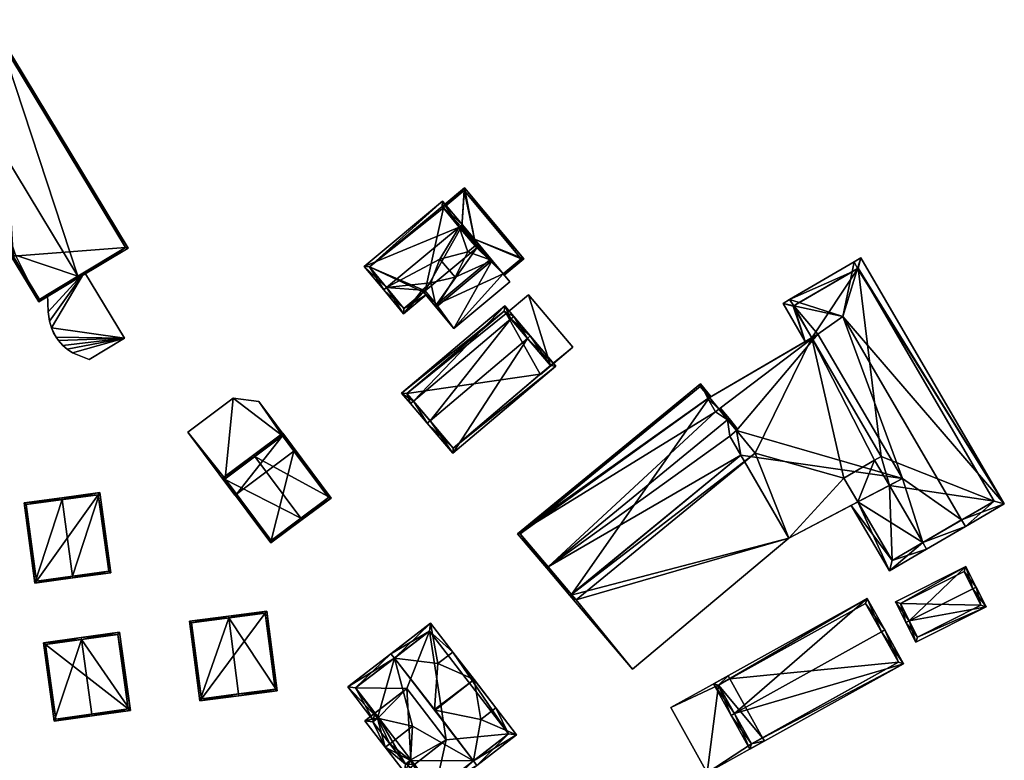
# Model space of a CAD drawing. Header units: inches. Extents: x 2685601 to 2690022, y 1235992 to 1239010.
# Tile 125 of 256: x 2685980 to 2686111, y 1237845 to 1237944. Entities that reach past the tile are written whole.
import ezdxf

# ---------------------------------------------------------------- set-up
doc = ezdxf.new("R2010")
doc.units = ezdxf.units.IN
doc.header["$MEASUREMENT"] = 0
doc.layers.add('Gebaeude Einzelhaus', color=10, linetype='Continuous')
doc.layers.add('Offenes Gebaeude', color=10, linetype='Continuous')

msp = doc.modelspace()

# ---------------------------------------------------------------- meshes
at = {"layer": 'Gebaeude Einzelhaus'}
mesh = msp.add_polyface(dxfattribs=at)
corners = [(2685978.735, 1237912.021, 413.7), (2685978.507, 1237911.913, 413.62), (2685982.138, 1237905.894, 413.62), (2685987.339, 1237909.324, 415.611), (2685987.468, 1237909.11, 415.611), (2685979.013, 1237912.154, 413.798), (2685970.661, 1237936.973, 415.611), (2685965.829, 1237933.955, 413.789), (2685977.002, 1237940.932, 413.134), (2685994.083, 1237913.1, 413.051), (2685977.214, 1237941.065, 413.051), (2685993.739, 1237913.185, 413.134), (2685982.223, 1237906.238, 413.7), (2685977.002, 1237940.932, 405.74), (2685993.739, 1237913.185, 405.74), (2685978.735, 1237912.021, 405.74), (2685982.223, 1237906.238, 405.74), (2685983.322, 1237906.901, 412.614), (2685988.26, 1237909.88, 413.123), (2685983.322, 1237906.901, 412.515), (2685988.26, 1237909.88, 413.023), (2685963.858, 1237936.685, 405.74), (2685975.374, 1237943.631, 405.74)]
mesh.append_faces([[corners[k] for k in face] for face in [(12, 1, 0), (12, 2, 1), (12, 4, 2), (12, 3, 4), (4, 11, 9), (9, 11, 10), (10, 11, 8), (4, 3, 11), (3, 8, 6), (4, 9, 3), (3, 9, 8), (8, 9, 10), (5, 6, 7), (5, 3, 6), (0, 2, 5), (5, 2, 3), (3, 2, 4), (0, 1, 2)]], dxfattribs={"color": 13})
mesh.append_faces([[corners[k] for k in face] for face in [(13, 21, 22), (14, 15, 13), (13, 15, 21), (14, 16, 15), (20, 11, 18), (20, 14, 11), (19, 16, 20), (20, 16, 14), (17, 12, 19), (19, 12, 16), (3, 17, 18), (3, 18, 11), (17, 3, 12), (16, 12, 15), (15, 12, 0), (8, 11, 13), (13, 11, 14)]], dxfattribs={"color": 41})
mesh = msp.add_polyface(dxfattribs=at)
corners = [(2686040.358, 1237914.271, 410.492), (2686046.948, 1237911.639, 409.776), (2686039.031, 1237921.14, 409.776), (2686044.193, 1237909.669, 410.492), (2686044.354, 1237909.477, 410.492), (2686036.211, 1237918.464, 410.598), (2686036.051, 1237918.656, 410.598), (2686038.688, 1237915.879, 410.545), (2686038.497, 1237915.72, 410.598), (2686040.164, 1237914.109, 410.545), (2686046.595, 1237911.671, 409.829), (2686038.999, 1237920.788, 409.829), (2686038.999, 1237920.788, 404.507), (2686046.595, 1237911.671, 404.507), (2686036.211, 1237918.464, 404.507), (2686044.193, 1237909.669, 404.507), (2686038.688, 1237915.879, 404.507), (2686040.358, 1237914.271, 404.507), (2686040.164, 1237914.109, 404.507), (2686038.497, 1237915.72, 404.507)]
mesh.append_faces([[corners[k] for k in face] for face in [(2, 11, 6), (6, 11, 5), (10, 4, 3), (2, 1, 11), (11, 1, 10), (10, 1, 4), (0, 7, 9), (7, 5, 8), (0, 2, 7), (7, 2, 5), (5, 2, 6), (4, 1, 3), (3, 1, 0), (0, 1, 2)]], dxfattribs={"color": 13})
mesh.append_faces([[corners[k] for k in face] for face in [(12, 16, 14), (14, 16, 19), (15, 17, 13), (13, 17, 12), (12, 17, 16), (16, 17, 18), (13, 10, 15), (15, 10, 3), (12, 14, 11), (11, 14, 5), (11, 10, 12), (12, 10, 13)]], dxfattribs={"color": 41})
mesh = msp.add_polyface(dxfattribs=at)
corners = [(2686038.337, 1237915.913, 413), (2686036.104, 1237919.373, 410.914), (2686025.621, 1237910.636, 410.914), (2686038.721, 1237916.233, 413), (2686028.622, 1237907.816, 413), (2686028.238, 1237907.496, 413), (2686030.886, 1237904.319, 410.914), (2686033.898, 1237906.828, 410.914), (2686033.578, 1237907.212, 411.166), (2686033.363, 1237907.47, 411.335), (2686034.519, 1237908.433, 411.335), (2686035.758, 1237911.633, 412.175), (2686039.495, 1237912.579, 411.335), (2686040.45, 1237913.376, 411.335), (2686040.835, 1237913.696, 411.335), (2686036.04, 1237918.669, 411.169), (2686026.325, 1237910.573, 411.169), (2686030.95, 1237905.023, 411.166), (2686038.497, 1237915.72, 411.034), (2686036.211, 1237918.464, 410.598), (2686036.04, 1237918.669, 404.507), (2686040.109, 1237913.785, 411.035), (2686038.497, 1237915.72, 410.598), (2686036.211, 1237918.464, 404.507), (2686026.325, 1237910.573, 404.507), (2686030.95, 1237905.023, 404.507), (2686033.578, 1237907.212, 404.507), (2686033.77, 1237907.373, 404.507), (2686038.497, 1237915.72, 404.507), (2686040.665, 1237913.118, 404.507)]
mesh.append_faces([[corners[k] for k in face] for face in [(0, 3, 13), (13, 3, 14), (6, 17, 7), (7, 17, 8), (6, 5, 17), (17, 5, 4), (1, 16, 2), (2, 16, 5), (5, 16, 4), (3, 15, 1), (1, 15, 16), (3, 0, 15), (6, 4, 5), (0, 13, 3), (3, 13, 14), (0, 12, 13), (4, 11, 0), (0, 11, 12), (4, 10, 11), (6, 9, 4), (4, 9, 10), (6, 8, 9), (6, 7, 8), (0, 2, 4), (4, 2, 5), (3, 1, 0), (0, 1, 2)]], dxfattribs={"color": 13})
mesh.append_faces([[corners[k] for k in face] for face in [(24, 26, 25), (24, 27, 26), (27, 28, 29), (24, 23, 27), (27, 23, 28), (24, 20, 23), (8, 17, 26), (26, 17, 25), (17, 24, 25), (4, 16, 17), (17, 16, 24), (16, 15, 24), (24, 15, 20), (20, 19, 23), (19, 18, 22), (18, 0, 21), (21, 0, 13), (20, 15, 19), (19, 15, 18), (18, 15, 0)]], dxfattribs={"color": 41})
mesh = msp.add_polyface(dxfattribs=at)
corners = [(2686035.758, 1237911.633, 412.175), (2686034.519, 1237908.433, 411.335), (2686037.778, 1237909.209, 412.175), (2686038.497, 1237915.72, 411.034), (2686040.355, 1237914.269, 410.914), (2686038.72, 1237916.231, 410.914), (2686040.232, 1237914.027, 410.974), (2686038.337, 1237915.912, 411.034), (2686040.109, 1237913.785, 411.035), (2686039.495, 1237912.579, 411.335), (2686038.688, 1237915.879, 410.974), (2686040.164, 1237914.109, 410.914), (2686038.688, 1237915.879, 410.545), (2686040.164, 1237914.109, 410.545), (2686038.497, 1237915.72, 410.598), (2686040.665, 1237913.118, 404.507), (2686042.373, 1237911.459, 404.507), (2686035.288, 1237905.553, 404.507), (2686040.164, 1237914.109, 404.507), (2686033.77, 1237907.373, 404.507), (2686038.497, 1237915.72, 404.507), (2686038.688, 1237915.879, 404.507)]
mesh.append_faces([[corners[k] for k in face] for face in [(10, 4, 6), (10, 5, 4), (10, 7, 5), (10, 3, 7), (9, 0, 2), (6, 3, 8), (3, 5, 7), (6, 4, 3), (3, 4, 5), (0, 1, 2)]], dxfattribs={"color": 13})
mesh.append_faces([[corners[k] for k in face] for face in [(18, 20, 21), (18, 15, 20), (15, 17, 19), (18, 16, 15), (15, 16, 17), (3, 10, 14), (14, 10, 12), (10, 11, 12), (12, 11, 13), (10, 6, 11)]], dxfattribs={"color": 41})
mesh = msp.add_polyface(dxfattribs=at)
corners = [(2686037.619, 1237902.363, 410.914), (2686042.728, 1237911.428, 413), (2686035.254, 1237905.2, 413), (2686045.093, 1237908.59, 410.914), (2686037.778, 1237909.209, 412.175), (2686034.519, 1237908.433, 411.335), (2686033.363, 1237907.47, 411.335), (2686040.45, 1237913.376, 411.335), (2686040.358, 1237914.271, 410.914), (2686039.495, 1237912.579, 411.335), (2686040.232, 1237914.027, 410.974), (2686040.355, 1237914.269, 410.914), (2686040.164, 1237914.109, 410.914), (2686040.109, 1237913.785, 411.035), (2686040.164, 1237914.109, 410.545), (2686040.358, 1237914.271, 410.492), (2686033.578, 1237907.212, 404.507), (2686037.619, 1237902.363, 404.507), (2686033.578, 1237907.212, 411.166), (2686045.093, 1237908.59, 404.507), (2686044.193, 1237909.669, 410.492), (2686044.193, 1237909.669, 404.507), (2686035.288, 1237905.553, 404.507), (2686033.77, 1237907.373, 404.507), (2686042.373, 1237911.459, 404.507), (2686040.358, 1237914.271, 404.507), (2686040.164, 1237914.109, 404.507)]
mesh.append_faces([[corners[k] for k in face] for face in [(7, 10, 13), (10, 11, 12), (7, 8, 10), (10, 8, 11), (4, 1, 9), (9, 1, 7), (7, 1, 8), (6, 2, 5), (5, 2, 4), (4, 2, 1), (3, 1, 0), (0, 1, 2)]], dxfattribs={"color": 13})
mesh.append_faces([[corners[k] for k in face] for face in [(21, 24, 25), (25, 24, 26), (21, 22, 24), (22, 16, 23), (21, 17, 22), (22, 17, 16), (21, 19, 17), (20, 19, 21), (20, 3, 19), (8, 1, 15), (15, 1, 20), (20, 1, 3), (3, 0, 19), (19, 0, 17), (18, 2, 6), (18, 0, 2), (18, 16, 0), (0, 16, 17), (15, 11, 8), (15, 14, 11), (11, 14, 12)]], dxfattribs={"color": 41})
mesh = msp.add_polyface(dxfattribs=at)
corners = [(2686091.558, 1237910.356, 413.892), (2686111.181, 1237878.918, 413.119), (2686091.995, 1237911.769, 413.119), (2686089.584, 1237903.966, 417.384), (2686105.481, 1237876.747, 417.384), (2686105.985, 1237875.884, 417.384), (2686083.049, 1237905.386, 413.892), (2686084.581, 1237900.602, 413.119), (2686085.45, 1237901.11, 413.833), (2686081.604, 1237905.7, 413.119), (2686086.279, 1237901.594, 414.513), (2686097.559, 1237882.279, 414.513), (2686100.285, 1237873.713, 413.119), (2686095.817, 1237881.363, 413.119), (2686100.789, 1237872.849, 413.119), (2686091.118, 1237911.256, 413.688), (2686090.84, 1237909.936, 414.357), (2686082.481, 1237906.213, 413.688), (2686083.768, 1237905.806, 414.358), (2686109.814, 1237879.276, 413.828), (2686091.636, 1237910.401, 413.828), (2686082.979, 1237905.345, 413.834), (2686091.611, 1237879.151, 411.239), (2686090.726, 1237878.684, 410.843), (2686095.826, 1237869.95, 410.843), (2686096.185, 1237871.318, 411.239), (2686109.814, 1237879.276, 402.941), (2686100.285, 1237873.713, 402.941), (2686091.636, 1237910.401, 402.941), (2686082.979, 1237905.345, 402.941), (2686085.45, 1237901.11, 402.941), (2686094.714, 1237885.235, 402.941), (2686095.816, 1237881.362, 402.941), (2686093.849, 1237884.73, 402.941), (2686091.611, 1237879.151, 402.941), (2686096.185, 1237871.318, 402.941), (2686089.75, 1237882.338, 402.941)]
mesh.append_faces([[corners[k] for k in face] for face in [(25, 23, 22), (25, 24, 23), (25, 14, 24), (25, 12, 14), (22, 12, 13), (22, 24, 12), (12, 24, 14), (22, 23, 24), (9, 21, 7), (7, 21, 8), (9, 6, 21), (17, 6, 9), (17, 18, 6), (15, 16, 17), (17, 16, 18), (2, 0, 15), (15, 0, 16), (4, 5, 12), (12, 5, 14), (1, 20, 2), (2, 20, 0), (5, 19, 1), (1, 19, 20), (5, 4, 19), (17, 6, 18), (18, 6, 3), (17, 9, 6), (16, 18, 3), (15, 17, 16), (16, 17, 18), (0, 16, 3), (2, 15, 0), (0, 15, 16), (4, 12, 5), (5, 12, 14), (3, 11, 4), (4, 11, 12), (12, 11, 13), (6, 10, 3), (3, 10, 11), (6, 8, 10), (9, 7, 6), (6, 7, 8), (5, 1, 4), (4, 1, 3), (3, 1, 0), (0, 1, 2)]], dxfattribs={"color": 13})
mesh.append_faces([[corners[k] for k in face] for face in [(34, 32, 35), (35, 32, 27), (34, 33, 32), (34, 36, 33), (12, 25, 27), (27, 25, 35), (35, 25, 34), (34, 25, 22), (32, 26, 27), (28, 30, 29), (33, 31, 32), (32, 31, 26), (26, 31, 28), (28, 31, 30), (29, 8, 21), (29, 30, 8), (18, 21, 6), (16, 29, 18), (18, 29, 21), (16, 28, 29), (0, 20, 16), (16, 20, 28), (20, 19, 28), (28, 19, 26), (4, 12, 19), (19, 12, 26), (26, 12, 27)]], dxfattribs={"color": 41})
mesh = msp.add_polyface(dxfattribs=at)
corners = [(2686050.533, 1237897.383, 413.745), (2686053.534, 1237899.828, 413.616), (2686047.574, 1237906.866, 413.616), (2686049.216, 1237896.173, 413.805), (2686044.62, 1237904.365, 413.745), (2686049.169, 1237896.228, 413.805), (2686049.169, 1237896.228, 404.705), (2686049.216, 1237896.173, 404.705), (2686053.534, 1237899.828, 404.705), (2686047.574, 1237906.866, 404.705), (2686044.62, 1237904.365, 404.705), (2686050.533, 1237897.383, 404.705)]
mesh.append_faces([[corners[k] for k in face] for face in [(3, 0, 5), (0, 2, 4), (3, 1, 0), (0, 1, 2)]], dxfattribs={"color": 13})
mesh.append_faces([[corners[k] for k in face] for face in [(6, 11, 7), (7, 11, 8), (8, 11, 9), (9, 11, 10), (2, 10, 4), (2, 9, 10), (2, 1, 9), (9, 1, 8), (1, 7, 8), (1, 3, 7), (7, 3, 6), (6, 3, 5)]], dxfattribs={"color": 41})
mesh = msp.add_polyface(dxfattribs=at)
corners = [(2686047.453, 1237901.02, 420.442), (2686051.238, 1237897.324, 415.89), (2686047.835, 1237901.343, 420.442), (2686037.463, 1237885.659, 415.89), (2686034.44, 1237890.001, 420.442), (2686034.059, 1237889.678, 420.442), (2686045.618, 1237903.963, 416.839), (2686045.235, 1237903.639, 416.839), (2686032.223, 1237892.619, 416.839), (2686031.841, 1237892.296, 416.839), (2686044.416, 1237905.38, 415.89), (2686030.64, 1237893.714, 415.89), (2686050.533, 1237897.383, 416.323), (2686037.521, 1237886.364, 416.323), (2686044.358, 1237904.675, 416.146), (2686031.345, 1237893.655, 416.146), (2686044.62, 1237904.365, 413.745), (2686044.358, 1237904.675, 404.705), (2686050.533, 1237897.383, 413.745), (2686044.62, 1237904.365, 404.705), (2686031.345, 1237893.655, 404.705), (2686037.521, 1237886.364, 404.705), (2686049.169, 1237896.228, 404.705), (2686049.169, 1237896.228, 413.805), (2686050.533, 1237897.383, 404.705)]
mesh.append_faces([[corners[k] for k in face] for face in [(4, 13, 5), (8, 4, 5), (5, 13, 3), (15, 8, 9), (9, 8, 5), (14, 15, 11), (11, 15, 9), (10, 14, 11), (7, 14, 6), (6, 14, 10), (0, 7, 2), (12, 0, 2), (2, 7, 6), (1, 13, 12), (3, 13, 1), (1, 12, 2), (8, 11, 9), (6, 10, 7), (7, 10, 8), (8, 10, 11), (4, 8, 5), (5, 8, 9), (0, 7, 4), (4, 7, 8), (2, 6, 0), (0, 6, 7), (3, 4, 5), (3, 0, 4), (3, 1, 0), (0, 1, 2)]], dxfattribs={"color": 13})
mesh.append_faces([[corners[k] for k in face] for face in [(19, 20, 17), (19, 22, 20), (20, 22, 21), (19, 24, 22), (21, 23, 13), (13, 23, 12), (12, 23, 18), (21, 22, 23), (8, 13, 4), (8, 21, 13), (8, 20, 21), (8, 15, 20), (15, 14, 20), (20, 14, 17), (17, 16, 19), (16, 7, 18), (18, 7, 12), (12, 7, 0), (17, 14, 16), (16, 14, 7)]], dxfattribs={"color": 41})
mesh = msp.add_polyface(dxfattribs=at)
corners = [(2686082.404, 1237874.306, 415.678), (2686053.136, 1237866.631, 415.678), (2686061.475, 1237856.78, 415.678), (2686075.981, 1237885.403, 415.678), (2686097.559, 1237882.279, 415.678), (2686075.381, 1237888.703, 415.678), (2686086.279, 1237901.594, 415.678), (2686073.028, 1237891.571, 415.678), (2686071.549, 1237892.991, 415.678), (2686072.589, 1237891.21, 415.678), (2686074.484, 1237887.966, 415.678), (2686095.817, 1237881.363, 413.119), (2686097.559, 1237882.279, 414.513), (2686091.611, 1237879.151, 411.239), (2686082.404, 1237874.306, 402.941), (2686091.611, 1237879.151, 402.941), (2686086.279, 1237901.594, 414.513), (2686071.761, 1237893.115, 414.454), (2686071.549, 1237892.991, 414.431), (2686085.45, 1237901.11, 413.833), (2686071.761, 1237893.115, 402.941), (2686085.45, 1237901.11, 402.941), (2686075.981, 1237885.403, 413.882), (2686053.329, 1237866.79, 413.868), (2686053.136, 1237866.631, 413.867), (2686053.329, 1237866.79, 402.941), (2686053.136, 1237866.631, 402.941), (2686061.475, 1237856.78, 402.941), (2686053.956, 1237866.049, 402.941), (2686077.871, 1237885.668, 402.941), (2686089.75, 1237882.338, 402.941), (2686093.849, 1237884.73, 402.941), (2686094.714, 1237885.235, 402.941)]
mesh.append_faces([[corners[k] for k in face] for face in [(3, 5, 10), (7, 8, 9), (5, 6, 7), (7, 6, 8), (3, 4, 5), (5, 4, 6), (3, 0, 4), (3, 1, 0), (0, 1, 2)]], dxfattribs={"color": 13})
mesh.append_faces([[corners[k] for k in face] for face in [(14, 30, 15), (30, 21, 31), (31, 21, 32), (14, 29, 30), (30, 29, 21), (21, 29, 20), (14, 28, 29), (28, 26, 25), (14, 27, 28), (28, 27, 26), (0, 2, 14), (14, 2, 27), (24, 2, 1), (24, 27, 2), (24, 26, 27), (24, 25, 26), (1, 23, 24), (24, 23, 25), (1, 3, 23), (23, 3, 22), (3, 10, 22), (18, 9, 8), (20, 19, 21), (19, 6, 16), (19, 8, 6), (20, 17, 19), (19, 17, 8), (8, 17, 18), (6, 4, 16), (16, 4, 12), (13, 14, 15), (13, 0, 14), (11, 4, 13), (13, 4, 0), (11, 12, 4)]], dxfattribs={"color": 41})
mesh = msp.add_polyface(dxfattribs=at)
corners = [(2686071.549, 1237892.991, 414.431), (2686070.573, 1237894.958, 413.119), (2686046.131, 1237874.908, 413.119), (2686071.761, 1237893.115, 414.454), (2686071.98, 1237893.243, 414.479), (2686050.221, 1237870.462, 416.815), (2686050.028, 1237870.303, 416.815), (2686072.589, 1237891.21, 415.678), (2686074.205, 1237890.137, 416.815), (2686073.222, 1237891.729, 415.678), (2686074.398, 1237890.295, 416.815), (2686073.028, 1237891.571, 415.678), (2686075.381, 1237888.703, 415.678), (2686075.574, 1237888.861, 415.678), (2686074.484, 1237887.966, 415.678), (2686053.136, 1237866.631, 413.867), (2686053.329, 1237866.79, 413.868), (2686075.981, 1237885.403, 413.882), (2686070.538, 1237894.606, 413.272), (2686046.486, 1237874.875, 413.273), (2686071.761, 1237893.115, 402.941), (2686070.538, 1237894.606, 402.941), (2686046.486, 1237874.875, 402.941), (2686053.329, 1237866.79, 402.941), (2686077.871, 1237885.668, 402.941), (2686053.956, 1237866.049, 402.941)]
mesh.append_faces([[corners[k] for k in face] for face in [(10, 8, 9), (9, 8, 11), (1, 19, 2), (2, 19, 6), (6, 19, 5), (4, 18, 1), (1, 18, 19), (4, 3, 18), (8, 10, 12), (12, 10, 13), (6, 5, 15), (15, 5, 16), (14, 5, 17), (17, 5, 16), (16, 5, 15), (15, 5, 6), (12, 8, 14), (14, 8, 5), (12, 10, 8), (12, 13, 10), (7, 8, 11), (11, 8, 9), (9, 8, 10), (7, 5, 8), (0, 2, 7), (7, 2, 5), (5, 2, 6), (4, 1, 3), (3, 1, 0), (0, 1, 2)]], dxfattribs={"color": 13})
mesh.append_faces([[corners[k] for k in face] for face in [(20, 22, 21), (20, 23, 22), (20, 24, 23), (23, 24, 25), (16, 19, 23), (23, 19, 22), (16, 5, 19), (19, 18, 22), (22, 18, 21), (8, 12, 11), (21, 18, 20), (20, 18, 3)]], dxfattribs={"color": 41})
mesh = msp.add_polyface(dxfattribs=at)
corners = [(2686014.693, 1237887.978, 411.281), (2686011.573, 1237892.576, 411.281), (2686008.116, 1237893.019, 411.281), (2686016.424, 1237886.078, 411.281), (2686007.036, 1237882.261, 411.281), (2686002.065, 1237888.501, 411.281), (2686008.365, 1237880.063, 411.281), (2686008.566, 1237880.213, 411.281), (2686016.223, 1237885.928, 411.281), (2686011.573, 1237892.576, 405.496), (2686016.424, 1237886.078, 405.496), (2686008.116, 1237893.019, 405.496), (2686002.065, 1237888.501, 405.496), (2686008.365, 1237880.063, 405.496), (2686008.566, 1237880.213, 405.496), (2686016.223, 1237885.928, 405.496), (2686014.693, 1237887.978, 405.496), (2686007.036, 1237882.261, 405.496)]
mesh.append_faces([[corners[k] for k in face] for face in [(3, 0, 8), (4, 6, 7), (4, 5, 6), (0, 2, 4), (4, 2, 5), (3, 1, 0), (0, 1, 2)]], dxfattribs={"color": 13})
mesh.append_faces([[corners[k] for k in face] for face in [(11, 17, 12), (12, 17, 13), (13, 17, 14), (9, 16, 11), (11, 16, 17), (9, 10, 16), (16, 10, 15), (10, 3, 15), (15, 3, 8), (13, 14, 6), (6, 14, 7), (6, 5, 13), (13, 5, 12), (5, 2, 12), (12, 2, 11), (2, 1, 11), (11, 1, 9), (1, 3, 9), (9, 3, 10)]], dxfattribs={"color": 41})
mesh = msp.add_polyface(dxfattribs=at)
corners = [(2686011.017, 1237885.234, 420.572), (2686014.744, 1237888.328, 417.419), (2686010.868, 1237885.434, 420.572), (2686021.199, 1237879.68, 417.419), (2686017.173, 1237876.986, 420.572), (2686017.323, 1237876.786, 420.572), (2686006.686, 1237882.313, 417.419), (2686013.143, 1237873.665, 417.419), (2686014.693, 1237887.978, 417.582), (2686020.849, 1237879.731, 417.582), (2686007.036, 1237882.261, 417.57), (2686013.194, 1237874.015, 417.57), (2686020.849, 1237879.731, 405.496), (2686016.223, 1237885.928, 405.496), (2686016.223, 1237885.928, 411.281), (2686014.693, 1237887.978, 411.281), (2686007.036, 1237882.261, 411.281), (2686008.566, 1237880.213, 411.281), (2686013.194, 1237874.015, 405.496), (2686008.566, 1237880.213, 405.496), (2686014.693, 1237887.978, 405.496), (2686007.036, 1237882.261, 405.496)]
mesh.append_faces([[corners[k] for k in face] for face in [(11, 4, 5), (5, 4, 9), (5, 9, 3), (10, 11, 7), (7, 11, 5), (6, 10, 7), (0, 10, 2), (8, 0, 2), (2, 10, 6), (9, 8, 1), (3, 9, 1), (1, 8, 2), (4, 7, 5), (2, 6, 0), (0, 6, 4), (4, 6, 7), (3, 4, 5), (3, 0, 4), (3, 1, 0), (0, 1, 2)]], dxfattribs={"color": 13})
mesh.append_faces([[corners[k] for k in face] for face in [(13, 19, 20), (20, 19, 21), (12, 18, 13), (13, 18, 19), (9, 11, 12), (12, 11, 18), (9, 4, 11), (18, 17, 19), (17, 10, 16), (18, 11, 17), (17, 11, 10), (10, 15, 16), (10, 8, 15), (10, 0, 8), (12, 14, 9), (9, 14, 8), (8, 14, 15), (12, 13, 14)]], dxfattribs={"color": 41})
mesh = msp.add_polyface(dxfattribs=at)
corners = [(2685985.267, 1237879.459, 426.047), (2685980.168, 1237879.014, 422.065), (2685981.634, 1237868.299, 422.065), (2685985.233, 1237879.706, 426.047), (2685986.665, 1237869.239, 426.047), (2685986.699, 1237868.991, 426.047), (2685991.778, 1237869.686, 422.065), (2685990.311, 1237880.401, 422.065), (2685980.449, 1237878.8, 422.259), (2685990.098, 1237880.12, 422.259), (2685981.848, 1237868.58, 422.26), (2685991.496, 1237869.9, 422.26), (2685991.496, 1237869.9, 410.783), (2685981.848, 1237868.58, 410.783), (2685990.098, 1237880.12, 410.783), (2685980.449, 1237878.8, 410.783)]
mesh.append_faces([[corners[k] for k in face] for face in [(11, 9, 6), (6, 9, 7), (5, 10, 4), (4, 11, 5), (5, 11, 6), (8, 10, 2), (2, 10, 5), (1, 8, 2), (0, 8, 3), (9, 0, 3), (7, 9, 3), (3, 8, 1), (4, 7, 0), (0, 7, 3), (4, 6, 7), (4, 5, 6), (0, 2, 4), (4, 2, 5), (3, 1, 0), (0, 1, 2)]], dxfattribs={"color": 13})
mesh.append_faces([[corners[k] for k in face] for face in [(12, 13, 14), (14, 13, 15), (10, 8, 13), (13, 8, 15), (8, 14, 15), (0, 9, 8), (8, 9, 14), (9, 12, 14), (9, 11, 12), (11, 10, 12), (12, 10, 13), (11, 4, 10)]], dxfattribs={"color": 41})
mesh = msp.add_polyface(dxfattribs=at)
corners = [(2686098.465, 1237863.248, 410.159), (2686106.02, 1237870.505, 408.831), (2686096.631, 1237865.778, 408.831), (2686106.961, 1237867.525, 410.159), (2686107.408, 1237867.75, 410.159), (2686098.018, 1237863.023, 410.159), (2686108.735, 1237865.113, 408.831), (2686099.346, 1237860.384, 408.831), (2686097.303, 1237865.556, 409.046), (2686099.568, 1237861.055, 409.055), (2686108.064, 1237865.334, 409.056), (2686105.799, 1237869.834, 409.046), (2686108.064, 1237865.334, 402.941), (2686105.799, 1237869.834, 402.941), (2686097.303, 1237865.556, 402.941), (2686099.568, 1237861.055, 402.941)]
mesh.append_faces([[corners[k] for k in face] for face in [(11, 8, 1), (3, 11, 4), (10, 3, 4), (4, 11, 1), (6, 9, 10), (6, 10, 4), (7, 9, 6), (0, 9, 5), (8, 0, 5), (5, 9, 7), (1, 8, 2), (2, 8, 5), (7, 0, 5), (7, 6, 0), (0, 6, 3), (3, 6, 4), (0, 2, 5), (4, 1, 3), (3, 1, 0), (0, 1, 2)]], dxfattribs={"color": 13})
mesh.append_faces([[corners[k] for k in face] for face in [(12, 15, 14), (12, 14, 13), (9, 15, 12), (9, 12, 10), (14, 15, 0), (0, 15, 9), (8, 14, 0), (13, 14, 11), (11, 14, 8), (12, 13, 3), (3, 13, 11), (10, 12, 3)]], dxfattribs={"color": 41})
mesh = msp.add_polyface(dxfattribs=at)
corners = [(2686094.756, 1237861.79, 420.045), (2686097.698, 1237857.531, 417.2), (2686095.193, 1237862.033, 420.045), (2686075.111, 1237850.859, 420.045), (2686077.178, 1237846.115, 417.2), (2686074.673, 1237850.615, 420.045), (2686092.841, 1237866.259, 417.01), (2686072.321, 1237854.841, 417.01), (2686097.018, 1237857.725, 417.476), (2686077.373, 1237846.795, 417.476), (2686092.648, 1237865.579, 417.324), (2686073.003, 1237854.648, 417.324), (2686097.018, 1237857.725, 404.825), (2686092.648, 1237865.579, 404.825), (2686074.514, 1237855.489, 404.825), (2686074.514, 1237855.489, 414.926), (2686073.003, 1237854.648, 414.89), (2686077.373, 1237846.795, 414.89), (2686078.883, 1237847.635, 414.926), (2686078.883, 1237847.635, 404.825), (2686077.373, 1237846.795, 404.825), (2686073.003, 1237854.648, 404.825)]
mesh.append_faces([[corners[k] for k in face] for face in [(3, 9, 5), (11, 3, 5), (5, 9, 4), (7, 11, 5), (10, 11, 6), (6, 11, 7), (0, 10, 2), (8, 0, 2), (2, 10, 6), (1, 9, 8), (4, 9, 1), (1, 8, 2), (3, 7, 5), (2, 6, 0), (0, 6, 3), (3, 6, 7), (4, 3, 5), (4, 1, 3), (3, 1, 0), (0, 1, 2)]], dxfattribs={"color": 13})
mesh.append_faces([[corners[k] for k in face] for face in [(19, 14, 12), (12, 14, 13), (19, 21, 14), (19, 20, 21), (12, 18, 19), (18, 9, 17), (12, 8, 18), (18, 8, 9), (9, 3, 17), (17, 3, 16), (16, 3, 11), (13, 15, 10), (10, 15, 11), (11, 15, 16), (13, 14, 15), (10, 12, 13), (0, 8, 10), (10, 8, 12)]], dxfattribs={"color": 41})
mesh = msp.add_polyface(dxfattribs=at)
corners = [(2686007.538, 1237863.646, 423.19), (2686002.288, 1237863.221, 419.374), (2686003.663, 1237852.564, 419.374), (2686007.506, 1237863.895, 423.19), (2686008.849, 1237853.484, 423.19), (2686008.881, 1237853.236, 423.19), (2686014.001, 1237853.898, 419.374), (2686012.625, 1237864.555, 419.374), (2686003.879, 1237852.844, 419.555), (2686002.568, 1237863.005, 419.555), (2686013.721, 1237854.114, 419.559), (2686012.409, 1237864.275, 419.559), (2686013.721, 1237854.114, 408.016), (2686003.879, 1237852.844, 408.016), (2686012.409, 1237864.275, 408.016), (2686002.568, 1237863.005, 408.016)]
mesh.append_faces([[corners[k] for k in face] for face in [(0, 9, 3), (11, 0, 3), (10, 11, 7), (7, 11, 3), (6, 10, 7), (5, 8, 4), (4, 10, 5), (5, 10, 6), (2, 8, 5), (9, 8, 1), (3, 9, 1), (1, 8, 2), (0, 7, 3), (5, 6, 4), (4, 6, 0), (0, 6, 7), (0, 2, 4), (4, 2, 5), (3, 1, 0), (0, 1, 2)]], dxfattribs={"color": 13})
mesh.append_faces([[corners[k] for k in face] for face in [(12, 13, 14), (14, 13, 15), (8, 9, 13), (13, 9, 15), (9, 14, 15), (0, 11, 9), (9, 11, 14), (11, 10, 14), (14, 10, 12), (10, 8, 12), (12, 8, 13), (10, 4, 8)]], dxfattribs={"color": 41})
mesh = msp.add_polyface(dxfattribs=at)
corners = [(2686031.807, 1237844.602, 420.868), (2686031.01, 1237843.04, 420.453), (2686032.345, 1237844.067, 420.453), (2686028.445, 1237846.371, 422.775), (2686031.886, 1237844.663, 420.868), (2686029.039, 1237846.829, 422.775), (2686032.071, 1237849.163, 422.775), (2686027.425, 1237850.238, 420.846), (2686027.531, 1237850.32, 420.846), (2686027.073, 1237850.915, 420.453), (2686025.738, 1237849.888, 420.453), (2686026.79, 1237849.75, 420.846), (2686031.146, 1237844.093, 420.868), (2686023.429, 1237854.419, 420.453), (2686026.936, 1237849.863, 420.453), (2686029.66, 1237858.27, 425.098), (2686040.237, 1237844.53, 425.098), (2686034.92, 1237839.491, 420.453), (2686031.291, 1237844.205, 420.453), (2686040.695, 1237843.936, 425.098), (2686029.203, 1237858.864, 425.098), (2686041.21, 1237850.07, 422.112), (2686045.991, 1237848.015, 420.287), (2686043.219, 1237851.616, 420.287), (2686035.119, 1237851.296, 425.047), (2686035.02, 1237851.424, 425.047), (2686035.457, 1237857.543, 422.112), (2686034.5, 1237862.943, 420.287), (2686037.465, 1237859.09, 420.288), (2686040.309, 1237855.396, 425.098), (2686035.069, 1237851.361, 425.098), (2686043.219, 1237851.616, 422.112), (2686037.465, 1237859.09, 422.112), (2686024.48, 1237854.283, 420.931), (2686027.531, 1237850.32, 420.931), (2686035.058, 1237840.543, 420.932), (2686031.886, 1237844.663, 420.932), (2686044.94, 1237848.151, 420.827), (2686034.364, 1237861.891, 420.826), (2686027.073, 1237850.915, 405.334), (2686027.531, 1237850.32, 405.334), (2686026.79, 1237849.75, 405.334), (2686031.146, 1237844.093, 405.334), (2686031.886, 1237844.663, 405.334), (2686032.345, 1237844.067, 405.334), (2686031.336, 1237854.196, 405.334), (2686036.608, 1237847.349, 405.334), (2686035.058, 1237840.543, 405.334), (2686044.94, 1237848.151, 405.334), (2686034.364, 1237861.891, 405.334), (2686024.48, 1237854.283, 405.334)]
mesh.append_faces([[corners[k] for k in face] for face in [(28, 38, 27), (27, 38, 20), (20, 38, 15), (19, 37, 22), (22, 37, 23), (23, 37, 28), (28, 37, 38), (19, 16, 37), (35, 0, 36), (35, 18, 0), (35, 17, 18), (35, 19, 17), (35, 16, 19), (7, 33, 34), (33, 20, 15), (33, 13, 20), (7, 14, 33), (33, 14, 13), (30, 29, 25), (25, 29, 26), (26, 29, 32), (29, 21, 31), (30, 24, 29), (29, 24, 21), (15, 27, 20), (15, 26, 27), (27, 26, 28), (16, 25, 15), (15, 25, 26), (16, 24, 25), (16, 21, 24), (19, 22, 16), (16, 22, 21), (21, 22, 23), (13, 15, 20), (16, 17, 19), (16, 0, 17), (17, 0, 18), (15, 6, 16), (16, 6, 0), (13, 7, 15), (15, 7, 6), (13, 14, 7), (2, 0, 4), (3, 12, 1), (1, 12, 2), (2, 12, 0), (3, 5, 12), (10, 11, 3), (3, 11, 5), (10, 9, 11), (11, 9, 7), (7, 9, 8), (7, 5, 6), (7, 3, 5), (7, 10, 3), (7, 9, 10), (7, 8, 9), (3, 0, 5), (5, 0, 6), (0, 2, 4), (3, 1, 0), (0, 1, 2)]], dxfattribs={"color": 13})
mesh.append_faces([[corners[k] for k in face] for face in [(49, 45, 50), (50, 45, 39), (44, 46, 47), (47, 46, 48), (48, 46, 49), (49, 46, 45), (34, 8, 7), (33, 9, 34), (34, 9, 8), (33, 50, 9), (9, 50, 39), (15, 38, 33), (33, 38, 50), (50, 38, 49), (38, 48, 49), (38, 37, 48), (37, 47, 48), (16, 35, 37), (37, 35, 47), (36, 2, 35), (35, 2, 47), (47, 2, 44), (36, 4, 2), (0, 4, 36), (23, 31, 21), (25, 24, 30), (28, 26, 32), (23, 29, 31), (23, 28, 29), (29, 28, 32), (43, 46, 44), (43, 45, 46), (43, 40, 45), (45, 40, 39), (43, 42, 40), (40, 42, 41), (4, 43, 2), (2, 43, 44), (0, 43, 4), (12, 42, 0), (0, 42, 43), (5, 11, 12), (12, 11, 42), (42, 11, 41), (7, 41, 11), (7, 40, 41), (7, 8, 40), (9, 40, 8), (9, 39, 40)]], dxfattribs={"color": 41})
mesh = msp.add_polyface(dxfattribs=at)
corners = [(2685989.238, 1237850.796, 426.923), (2685989.273, 1237850.549, 426.923), (2685994.388, 1237851.263, 422.693), (2685987.848, 1237860.77, 426.923), (2685992.928, 1237861.731, 422.693), (2685987.813, 1237861.018, 426.923), (2685982.756, 1237860.313, 422.693), (2685984.216, 1237849.844, 422.693), (2685983.039, 1237860.1, 422.901), (2685984.429, 1237850.126, 422.9), (2685994.105, 1237851.475, 422.899), (2685992.715, 1237861.449, 422.898), (2685984.429, 1237850.126, 411.24), (2685994.105, 1237851.475, 411.24), (2685992.715, 1237861.449, 411.24), (2685983.039, 1237860.1, 411.24)]
mesh.append_faces([[corners[k] for k in face] for face in [(1, 0, 10), (2, 11, 4), (4, 11, 5), (5, 11, 3), (1, 10, 2), (2, 10, 11), (6, 9, 7), (7, 9, 1), (1, 9, 0), (5, 8, 6), (6, 8, 9), (5, 3, 8), (3, 7, 0), (0, 7, 1), (5, 6, 3), (3, 6, 7), (3, 4, 5), (0, 2, 3), (3, 2, 4), (0, 1, 2)]], dxfattribs={"color": 13})
mesh.append_faces([[corners[k] for k in face] for face in [(13, 15, 14), (13, 12, 15), (9, 15, 12), (9, 8, 15), (3, 11, 8), (8, 11, 15), (15, 11, 14), (11, 13, 14), (11, 10, 13), (10, 12, 13), (10, 9, 12), (10, 0, 9)]], dxfattribs={"color": 41})
mesh = msp.add_polyface(dxfattribs=at)
corners = [(2686073.003, 1237854.648, 414.89), (2686066.604, 1237851.66, 414.741), (2686071.459, 1237842.934, 414.741), (2686074.271, 1237855.926, 414.926), (2686077.373, 1237846.795, 414.89), (2686079.126, 1237847.199, 414.926), (2686078.883, 1237847.635, 414.926), (2686074.514, 1237855.489, 414.926), (2686079.126, 1237847.199, 404.825), (2686078.883, 1237847.635, 404.825), (2686074.271, 1237855.926, 404.825), (2686074.514, 1237855.489, 404.825), (2686066.604, 1237851.66, 404.825), (2686071.459, 1237842.934, 404.825), (2686073.003, 1237854.648, 404.825), (2686077.373, 1237846.795, 404.825)]
mesh.append_faces([[corners[k] for k in face] for face in [(3, 0, 7), (4, 5, 6), (0, 2, 4), (4, 2, 5), (3, 1, 0), (0, 1, 2)]], dxfattribs={"color": 13})
mesh.append_faces([[corners[k] for k in face] for face in [(13, 15, 8), (8, 15, 9), (11, 14, 10), (10, 14, 12), (12, 14, 13), (13, 14, 15), (5, 2, 8), (8, 2, 13), (2, 1, 13), (13, 1, 12), (1, 10, 12), (1, 3, 10), (10, 7, 11), (10, 3, 7), (5, 8, 6), (6, 8, 9)]], dxfattribs={"color": 41})
at = {"layer": 'Offenes Gebaeude'}
mesh = msp.add_polyface(dxfattribs=at)
corners = [(2685988.26, 1237909.88, 413.123), (2685983.579, 1237903.308, 412.47), (2685983.822, 1237902.45, 412.449), (2685983.381, 1237904.571, 412.512), (2685993.589, 1237901.068, 413.123), (2685984.446, 1237901.188, 412.438), (2685984.781, 1237900.734, 412.443), (2685985.354, 1237900.079, 412.456), (2685985.926, 1237899.576, 412.476), (2685986.64, 1237899.073, 412.507), (2685988.865, 1237898.21, 412.636), (2685983.322, 1237906.901, 412.614), (2685984.111, 1237901.743, 412.438), (2685993.589, 1237901.068, 413.023), (2685988.865, 1237898.21, 412.536), (2685988.26, 1237909.88, 413.023), (2685983.322, 1237906.901, 412.515), (2685983.381, 1237904.571, 412.412), (2685983.579, 1237903.308, 412.37), (2685983.822, 1237902.45, 412.349), (2685984.111, 1237901.743, 412.338), (2685984.446, 1237901.188, 412.338), (2685984.781, 1237900.734, 412.343), (2685985.354, 1237900.079, 412.356), (2685986.64, 1237899.073, 412.407), (2685985.926, 1237899.576, 412.376)]
mesh.append_faces([[corners[k] for k in face] for face in [(2, 12, 5), (3, 0, 11), (4, 9, 10), (4, 8, 9), (4, 7, 8), (4, 6, 7), (4, 5, 6), (0, 2, 4), (4, 2, 5), (3, 1, 0), (0, 1, 2)]], dxfattribs={"color": 13})
mesh.append_faces([[corners[k] for k in face] for face in [(20, 19, 21), (15, 17, 16), (15, 18, 17), (13, 19, 15), (15, 19, 18), (13, 21, 19), (13, 22, 21), (13, 23, 22), (13, 25, 23), (13, 24, 25), (13, 14, 24), (9, 8, 24), (24, 8, 25), (8, 7, 25), (25, 7, 23), (10, 9, 14), (14, 9, 24), (7, 6, 23), (23, 6, 22), (6, 5, 22), (22, 5, 21), (5, 12, 21), (21, 12, 20), (12, 19, 20), (12, 2, 19), (2, 18, 19), (2, 1, 18), (1, 17, 18), (1, 3, 17), (17, 3, 16), (16, 3, 11), (13, 15, 4), (4, 15, 0), (4, 10, 13), (13, 10, 14)]], dxfattribs={"color": 41})

doc.saveas('drawing.dxf')
